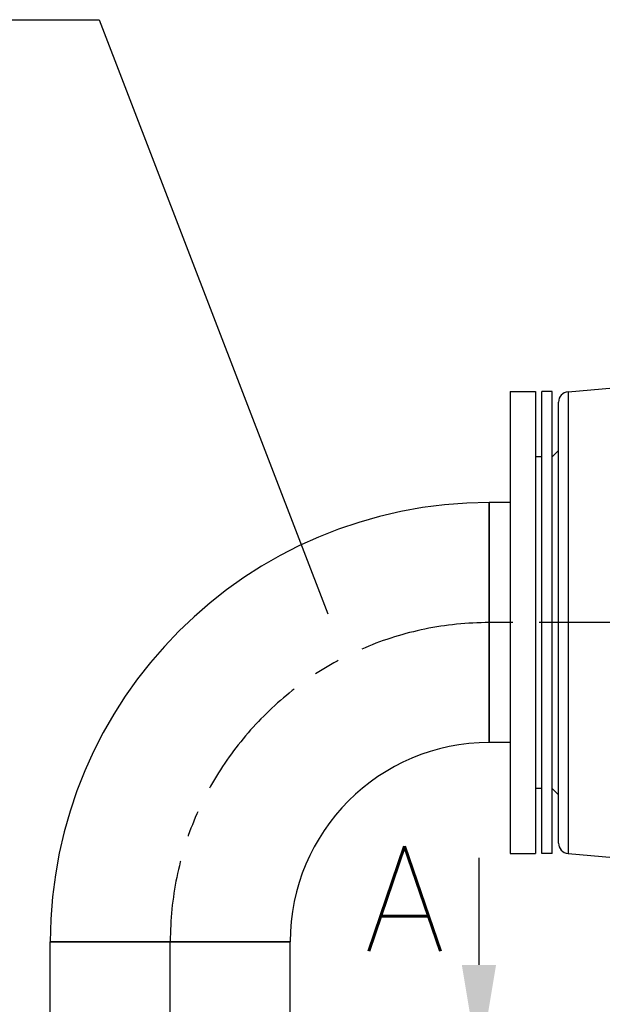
# Model space of a CAD drawing. Header units: millimetres. Extents: x 0 to 5940, y 0 to 4200.
# Tile 41 of 52: x 2151 to 2429, y 2378 to 2847. Entities that reach past the tile are written whole.
import ezdxf

# ---------------------------------------------------------------- set-up
doc = ezdxf.new("R2010")
doc.units = ezdxf.units.MM
doc.header["$LTSCALE"] = 50
doc.linetypes.add('MITTE', pattern=[2, 1.25, -0.25, 0.25, -0.25])
for name, color, linetype in [('01-LINIE-025', 1, 'CONTINUOUS'), ('02-LINIE-035', 2, 'CONTINUOUS'), ('05-ACHSE', 1, 'MITTE'), ('12-TEXT-050', 3, 'CONTINUOUS')]:
    doc.layers.add(name, color=color, linetype=linetype)
doc.styles.add('ACA_NORM', font='ROMANS.SHX')

msp = doc.modelspace()

# ---------------------------------------------------------------- linework, layer by layer
at = {"layer": '01-LINIE-025'}
for p, q in [((1607.85, 2846.98), (2189.3, 2846.98)), ((2189.3, 2846.98), (2298.23, 2563.99))]:
    msp.add_line(p, q, dxfattribs=at)
at = {"layer": '02-LINIE-035'}
for p, q in [((2412.72, 2669.8), (2454.4, 2673.45)), ((2385.15, 2669.82), (2385.15, 2449.82)), ((2385.15, 2669.82), (2397.15, 2669.82)), ((2397.15, 2669.82), (2397.15, 2449.82)), ((2400.15, 2449.82), (2400.15, 2669.82)), ((2405.15, 2669.82), (2400.15, 2669.82)), ((2405.15, 2449.82), (2405.15, 2669.82)), ((2412.72, 2669.8), (2412.72, 2449.84)), ((2408.15, 2454.82), (2408.15, 2664.82)), ((2405.15, 2638.82), (2408.15, 2641.82)), ((2400.15, 2638.82), (2397.15, 2638.82)), ((2375.15, 2616.97), (2375.15, 2502.67)), ((2375.15, 2502.67), (2375.15, 2616.97)), ((2385.15, 2616.97), (2375.15, 2616.97)), ((2385.15, 2502.67), (2375.15, 2502.67)), ((2400.15, 2480.82), (2397.15, 2480.82)), ((2405.15, 2480.82), (2408.15, 2477.82)), ((2385.15, 2449.82), (2397.15, 2449.82)), ((2405.15, 2449.82), (2400.15, 2449.82)), ((2412.72, 2449.84), (2465.64, 2445.21)), ((2370.22, 2447.79), (2370.22, 2396.79)), ((2166, 2407.82), (2280.3, 2407.82)), ((2280.3, 2407.82), (2166, 2407.82)), ((2166, 2351.82), (2166, 2407.82)), ((2280.3, 2351.82), (2280.3, 2407.82))]:
    msp.add_line(p, q, dxfattribs=at)
for centre, radius, start, end in [((2413.15, 2664.82), 5, 95, 180), ((2375.15, 2407.82), 209.15, 90, 180), ((2375.15, 2407.82), 94.85, 90, 180), ((2413.15, 2454.82), 5, 180, 265)]:
    msp.add_arc(centre, radius, start, end, dxfattribs=at)
msp.add_solid([(2378.39, 2396.79), (2362.06, 2396.79), (2370.22, 2347.79)], dxfattribs=at)
at = {"layer": '05-ACHSE'}
for p, q in [((3761.37, 2559.82), (2375.15, 2559.82)), ((2223.15, 2351.82), (2223.15, 2407.82))]:
    msp.add_line(p, q, dxfattribs=at)
msp.add_arc((2375.15, 2407.82), 152, 90, 180, dxfattribs=at)

# ---------------------------------------------------------------- texts
at = {"layer": '12-TEXT-050', "style": 'ACA_NORM'}
msp.add_text('A', height=50, dxfattribs=at).set_placement((2315.55, 2403.25))

doc.saveas('drawing.dxf')
